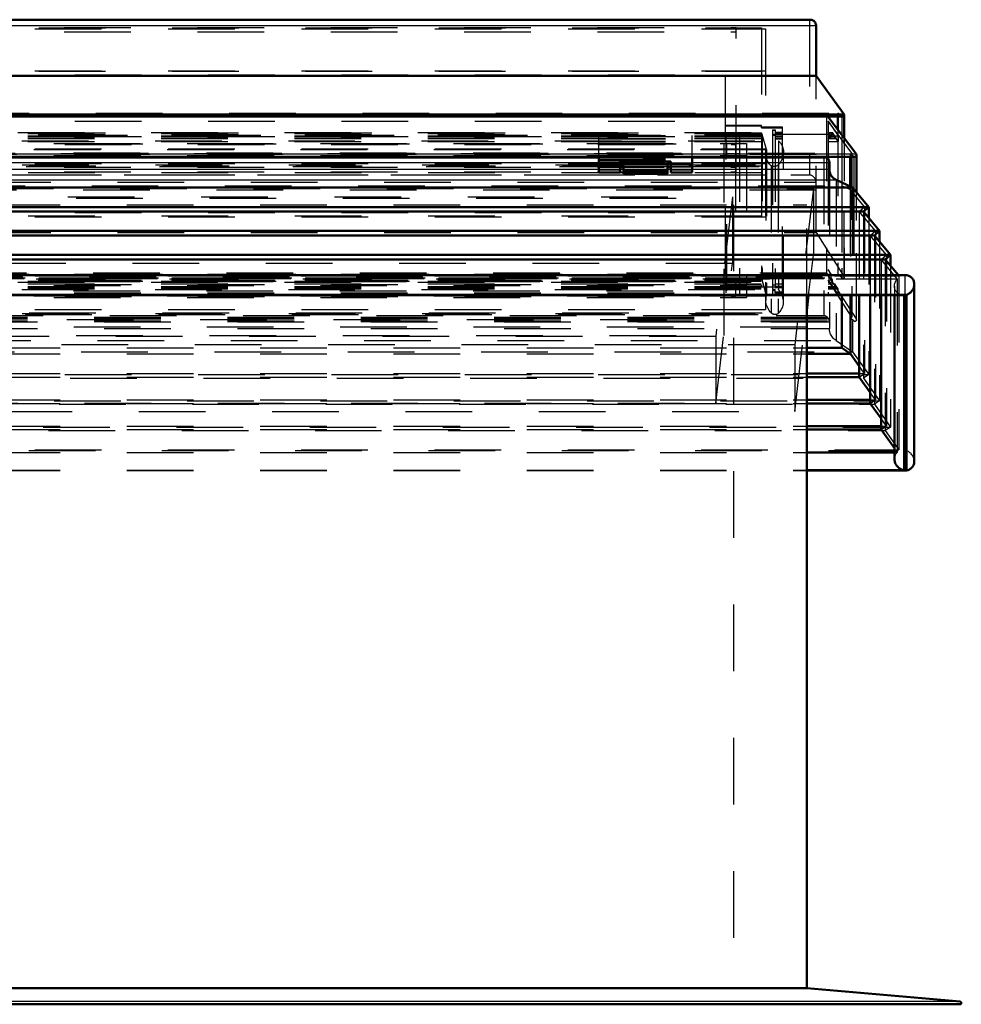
# Model space of a CAD drawing. Header units: millimetres. Extents: x 0 to 428, y 0 to 298.
# Tile 5 of 40: x 92 to 106, y 135 to 150. Entities that reach past the tile are written whole.
import ezdxf

# ---------------------------------------------------------------- set-up
doc = ezdxf.new("R2010")
doc.units = ezdxf.units.MM
doc.linetypes.add('Dashed', pattern=[2, 1, -1])
for name, color, linetype, lineweight in [('am_0', 7, 'Continuous', 50), ('am_12', 3, 'Continuous', 25), ('am_3', 6, 'Dashed', 25), ('am_6', 2, 'Continuous', 35), ('am_9', 7, 'Continuous', 50)]:
    doc.layers.add(name, color=color, linetype=linetype, lineweight=lineweight)

# ---------------------------------------------------------------- blocks, each defined once
blk = doc.blocks.new('13_Flat_Glass_Skylight_300120240_6_0_in_FDFneo120240C2325N1N4N_300Cl0__1203')
at = {"layer": 'am_0'}
for p, q in [((103.666, 147.831), (103.664, 147.822)), ((103.676, 147.822), (103.676, 147.831))]:
    blk.add_line(p, q, dxfattribs=at)
at = {"layer": 'am_3'}
for p, q in [((58.246, 148.069), (103.602, 148.069)), ((58.339, 148.179), (103.509, 148.179)), ((58.339, 148.059), (103.509, 148.059)), ((58.491, 148.163), (103.356, 148.163)), ((103.356, 148.163), (103.356, 145.982)), ((103.419, 147.939), (103.356, 148.163)), ((103.509, 148.103), (103.509, 145.847)), ((103.602, 148.069), (103.602, 145.837)), ((58.429, 147.939), (103.419, 147.939)), ((103.419, 147.939), (103.419, 145.745)), ((103.41, 147.873), (103.41, 145.681)), ((103.676, 147.831), (103.676, 147.901)), ((103.676, 145.653), (103.676, 147.822)), ((58.254, 147.708), (103.594, 147.708)), ((58.313, 147.683), (103.535, 147.683)), ((58.356, 147.697), (103.492, 147.697)), ((103.492, 147.697), (103.492, 145.488)), ((103.594, 147.708), (103.596, 147.71)), ((103.596, 147.699), (103.594, 147.697)), ((103.594, 147.697), (103.594, 145.488)), ((103.596, 147.71), (103.596, 147.699)), ((58.339, 145.966), (103.509, 145.966)), ((58.339, 145.847), (103.509, 145.847)), ((58.491, 145.982), (103.356, 145.982)), ((103.419, 145.745), (103.356, 145.982)), ((58.246, 145.837), (103.602, 145.837)), ((58.429, 145.745), (103.419, 145.745)), ((58.254, 145.477), (103.594, 145.477)), ((58.297, 145.463), (103.551, 145.463)), ((58.356, 145.488), (103.492, 145.488)), ((103.594, 145.488), (103.596, 145.49)), ((103.594, 145.477), (103.596, 145.479)), ((103.596, 145.49), (103.596, 145.479))]:
    blk.add_line(p, q, dxfattribs=at)
for points in [[(103.602, 148.069), (103.617, 148.055), (103.63, 148.039), (103.642, 148.022), (103.652, 148.004), (103.661, 147.985), (103.667, 147.965), (103.672, 147.944), (103.675, 147.923), (103.676, 147.901), (103.676, 147.901)], [(103.41, 147.873), (103.411, 147.895), (103.414, 147.916), (103.418, 147.938), (103.419, 147.939)], [(103.492, 147.697), (103.476, 147.711), (103.462, 147.726), (103.45, 147.742), (103.439, 147.76), (103.429, 147.779), (103.422, 147.798), (103.416, 147.819), (103.412, 147.839), (103.41, 147.861), (103.41, 147.873)], [(103.664, 147.822), (103.656, 147.801), (103.647, 147.781), (103.636, 147.761), (103.623, 147.742), (103.609, 147.724), (103.596, 147.71)], [(103.676, 147.901), (103.675, 147.879), (103.672, 147.857), (103.667, 147.835), (103.666, 147.831)], [(103.535, 147.683), (103.528, 147.683), (103.522, 147.684), (103.515, 147.686), (103.509, 147.688), (103.503, 147.69), (103.498, 147.693), (103.492, 147.697), (103.492, 147.697)], [(103.594, 147.708), (103.589, 147.703), (103.583, 147.699), (103.577, 147.695), (103.571, 147.692), (103.565, 147.689), (103.558, 147.687), (103.552, 147.685), (103.545, 147.684), (103.538, 147.683), (103.535, 147.683)], [(103.41, 145.681), (103.411, 145.702), (103.414, 145.723), (103.418, 145.744), (103.419, 145.745)], [(103.676, 145.653), (103.675, 145.675), (103.672, 145.696), (103.667, 145.718), (103.661, 145.739), (103.652, 145.76), (103.642, 145.781), (103.631, 145.8), (103.617, 145.819), (103.603, 145.836), (103.602, 145.837)], [(103.492, 145.488), (103.476, 145.505), (103.462, 145.523), (103.45, 145.542), (103.439, 145.562), (103.429, 145.582), (103.422, 145.604), (103.416, 145.625), (103.412, 145.647), (103.41, 145.669), (103.41, 145.681)], [(103.596, 145.479), (103.611, 145.493), (103.625, 145.508), (103.638, 145.525), (103.648, 145.542), (103.657, 145.561), (103.665, 145.581), (103.67, 145.601), (103.674, 145.622), (103.676, 145.644), (103.676, 145.653)], [(103.551, 145.463), (103.544, 145.463), (103.538, 145.464), (103.531, 145.466), (103.524, 145.468), (103.518, 145.47), (103.512, 145.473), (103.506, 145.477), (103.5, 145.481), (103.494, 145.486), (103.492, 145.488)], [(103.594, 145.477), (103.589, 145.474), (103.583, 145.47), (103.577, 145.468), (103.571, 145.466), (103.565, 145.464), (103.558, 145.463), (103.552, 145.463), (103.551, 145.463)]]:
    blk.add_lwpolyline(points, dxfattribs=at)
at = {"layer": 'am_6'}
for tag, p, flags in [('NB', (108.676, 148.179), 8), ('NN', (108.676, 147.679), 8), ('NT', (108.676, 147.179), 8), ('NBSYN', (108.676, 146.679), 8), ('LINA', (108.676, 146.179), 8), ('CATALOG', (108.676, 145.679), 8), ('IDNR', (108.676, 145.179), 8), ('PN', (108.676, 144.679), 8), ('LODLEVEL', (108.676, 144.179), 8), ('L', (108.676, 143.679), 8), ('W', (108.676, 143.179), 8), ('PPATH', (108.676, 142.679), 8), ('ExcludeFromBOM', (108.676, 141.679), 8), ('PSOL_0', (108.676, 141.179), 9), ('PSOL_1', (108.676, 140.679), 9), ('PSOL_2', (108.676, 140.179), 9)]:
    blk.add_attdef(tag, p, '', height=0.5, dxfattribs=dict(at, flags=flags))
blk = doc.blocks.new('14_Flat_Glass_Skylight_300120240_12_0_in_FDFneo120240C2325N1N4N_300Cl0__1203')
at = {"layer": 'am_3'}
for p, q in [((58.726, 148.031), (103.122, 148.031)), ((58.89, 148.014), (102.958, 148.014)), ((102.958, 148.014), (102.958, 145.736)), ((103.122, 148.031), (103.122, 145.719)), ((58.726, 147.851), (103.122, 147.851)), ((58.89, 147.834), (102.958, 147.834)), ((58.726, 145.899), (103.122, 145.899)), ((58.89, 145.916), (102.958, 145.916)), ((58.726, 145.719), (103.122, 145.719)), ((58.89, 145.736), (102.958, 145.736))]:
    blk.add_line(p, q, dxfattribs=at)
at = {"layer": 'am_6'}
for tag, p, flags in [('NB', (108.122, 148.031), 8), ('NN', (108.122, 147.531), 8), ('NT', (108.122, 147.031), 8), ('NBSYN', (108.122, 146.531), 8), ('LINA', (108.122, 146.031), 8), ('CATALOG', (108.122, 145.531), 8), ('IDNR', (108.122, 145.031), 8), ('PN', (108.122, 144.531), 8), ('LODLEVEL', (108.122, 144.031), 8), ('L', (108.122, 143.531), 8), ('W', (108.122, 143.031), 8), ('PPATH', (108.122, 142.531), 8), ('ExcludeFromBOM', (108.122, 141.531), 8), ('PSOL_0', (108.122, 141.031), 9), ('PSOL_1', (108.122, 140.531), 9), ('PSOL_2', (108.122, 140.031), 9)]:
    blk.add_attdef(tag, p, '', height=0.5, dxfattribs=dict(at, flags=flags))
blk = doc.blocks.new('15_Flat_Glass_Skylight_300120240_5_0_in_FDFneo120240C2325N1N4N_300Cl0__1203')
at = {"layer": 'am_3'}
for p, q in [((58.834, 148.157), (103.014, 148.157)), ((59.034, 148.136), (102.814, 148.136)), ((102.814, 145.789), (102.814, 148.136)), ((103.014, 148.157), (103.014, 145.768)), ((58.834, 147.878), (103.014, 147.878)), ((59.034, 147.857), (102.814, 147.857)), ((58.834, 146.048), (103.014, 146.048)), ((59.034, 146.068), (102.814, 146.068)), ((58.834, 145.768), (103.014, 145.768)), ((59.034, 145.789), (102.814, 145.789))]:
    blk.add_line(p, q, dxfattribs=at)
at = {"layer": 'am_6'}
for tag, p, flags in [('NB', (108.014, 148.157), 8), ('NN', (108.014, 147.657), 8), ('NT', (108.014, 147.157), 8), ('NBSYN', (108.014, 146.657), 8), ('LINA', (108.014, 146.157), 8), ('CATALOG', (108.014, 145.657), 8), ('IDNR', (108.014, 145.157), 8), ('PN', (108.014, 144.657), 8), ('LODLEVEL', (108.014, 144.157), 8), ('L', (108.014, 143.657), 8), ('W', (108.014, 143.157), 8), ('PPATH', (108.014, 142.657), 8), ('ExcludeFromBOM', (108.014, 141.657), 8), ('PSOL_0', (108.014, 141.157), 9), ('PSOL_1', (108.014, 140.657), 9), ('PSOL_2', (108.014, 140.157), 9)]:
    blk.add_attdef(tag, p, '', height=0.5, dxfattribs=dict(at, flags=flags))
blk = doc.blocks.new('16_FGS3001202402C4U_0_in_FDFneo120240C2325N1N4N_300Cl0__1203')
at = {"layer": 'am_3'}
for p, q in [((58.504, 149.768), (103.344, 149.768)), ((103.344, 149.768), (103.344, 146.938)), ((58.504, 149.116), (103.344, 149.116)), ((103.344, 147.59), (58.504, 147.59)), ((103.344, 146.938), (58.504, 146.938))]:
    blk.add_line(p, q, dxfattribs=at)
at = {"layer": 'am_6'}
for tag, p, flags in [('NB', (108.344, 149.768), 8), ('NN', (108.344, 149.268), 8), ('NT', (108.344, 148.768), 8), ('NBSYN', (108.344, 148.268), 8), ('LINA', (108.344, 147.768), 8), ('CATALOG', (108.344, 147.268), 8), ('IDNR', (108.344, 146.768), 8), ('PN', (108.344, 146.268), 8), ('LODLEVEL', (108.344, 145.768), 8), ('L', (108.344, 145.268), 8), ('W', (108.344, 144.768), 8), ('TG', (108.344, 144.268), 8), ('TG1', (108.344, 143.768), 8), ('OC', (108.344, 143.268), 8), ('PPATH', (108.344, 142.768), 8), ('ExcludeFromBOM', (108.344, 141.768), 8), ('PSOL_0', (108.344, 141.268), 9), ('PSOL_1', (108.344, 140.768), 9), ('PSOL_2', (108.344, 140.268), 9), ('PSOL_3', (108.344, 139.768), 9)]:
    blk.add_attdef(tag, p, '', height=0.5, dxfattribs=dict(at, flags=flags))
blk = doc.blocks.new('17_FGS30012024025C3U_0_in_FDFneo120240C2325N1N4N_300Cl0__1203')
at = {"layer": 'am_0'}
for p, q in [((104.074, 149.888), (57.773, 149.888)), ((104.164, 149.044), (104.164, 149.799)), ((104.164, 149.044), (57.684, 149.044)), ((104.585, 148.467), (104.164, 149.044)), ((57.263, 148.467), (104.585, 148.467)), ((57.286, 148.438), (104.561, 148.438)), ((104.765, 147.873), (104.341, 148.438)), ((104.491, 148.438), (104.491, 148.238)), ((104.586, 148.112), (104.586, 148.463)), ((57.106, 147.831), (104.741, 147.831)), ((100.904, 147.595), (100.904, 147.831)), ((102.304, 147.595), (102.304, 147.831)), ((104.344, 147.831), (104.344, 147.799)), ((104.678, 147.831), (104.678, 147.385)), ((104.769, 147.299), (104.769, 147.859)), ((101.224, 147.595), (101.224, 147.76)), ((101.984, 147.76), (101.224, 147.76)), ((101.224, 147.731), (101.274, 147.731)), ((101.224, 147.728), (101.274, 147.728)), ((101.274, 147.725), (101.224, 147.725)), ((101.224, 147.686), (101.274, 147.686)), ((101.934, 147.731), (101.984, 147.731)), ((101.934, 147.728), (101.984, 147.728)), ((101.984, 147.725), (101.934, 147.725)), ((101.934, 147.686), (101.984, 147.686)), ((101.984, 147.595), (101.984, 147.76)), ((100.904, 147.595), (101.224, 147.595)), ((101.984, 147.595), (102.304, 147.595))]:
    blk.add_line(p, q, dxfattribs=at)
for points in [[(104.074, 149.888), (104.083, 149.888), (104.091, 149.887), (104.1, 149.885), (104.108, 149.882), (104.115, 149.879), (104.123, 149.875), (104.13, 149.87), (104.136, 149.865), (104.142, 149.859), (104.147, 149.853), (104.151, 149.846), (104.155, 149.838), (104.158, 149.831), (104.161, 149.822), (104.163, 149.814), (104.164, 149.806), (104.164, 149.799)], [(104.585, 148.467), (104.585, 148.465), (104.586, 148.464), (104.586, 148.462), (104.586, 148.46), (104.585, 148.458), (104.585, 148.456), (104.584, 148.454), (104.583, 148.452), (104.582, 148.45), (104.581, 148.449), (104.58, 148.447), (104.579, 148.446), (104.577, 148.444), (104.576, 148.443), (104.574, 148.442), (104.572, 148.441), (104.57, 148.44), (104.569, 148.439), (104.567, 148.439), (104.565, 148.438), (104.563, 148.438), (104.561, 148.438)], [(104.769, 147.859), (104.769, 147.857), (104.769, 147.855), (104.768, 147.852), (104.767, 147.85), (104.767, 147.848), (104.766, 147.846), (104.764, 147.844), (104.763, 147.842), (104.762, 147.841), (104.76, 147.839), (104.758, 147.837), (104.756, 147.836), (104.755, 147.835), (104.753, 147.834), (104.75, 147.833), (104.748, 147.832), (104.746, 147.832), (104.744, 147.831), (104.742, 147.831), (104.741, 147.831)], [(104.765, 147.873), (104.766, 147.871), (104.767, 147.869), (104.768, 147.867), (104.768, 147.865), (104.769, 147.863), (104.769, 147.861), (104.769, 147.859)]]:
    blk.add_lwpolyline(points, dxfattribs=at)
at = {"layer": 'am_12'}
for p, q in [((57.684, 149.799), (104.164, 149.799)), ((104.549, 148.438), (104.549, 148.16)), ((57.083, 147.873), (104.765, 147.873)), ((104.729, 147.831), (104.729, 147.348)), ((100.904, 147.714), (101.224, 147.714)), ((101.984, 147.714), (102.304, 147.714))]:
    blk.add_line(p, q, dxfattribs=at)
at = {"layer": 'am_3'}
for p, q in [((57.784, 149.888), (104.064, 149.888)), ((104.064, 149.888), (104.064, 147.559)), ((58.444, 149.752), (103.404, 149.752)), ((58.884, 149.773), (102.964, 149.773)), ((58.884, 149.706), (102.964, 149.706)), ((102.964, 147.607), (102.964, 149.773)), ((103.404, 149.752), (103.404, 147.949)), ((58.444, 149.123), (103.404, 149.123)), ((59.044, 149.06), (102.804, 149.06)), ((102.804, 146.069), (102.804, 149.06)), ((104.164, 146.694), (104.164, 149.044)), ((57.298, 148.442), (104.549, 148.442)), ((57.357, 148.485), (104.491, 148.485)), ((57.528, 148.467), (104.319, 148.467)), ((59.044, 148.364), (102.804, 148.364)), ((104.319, 148.467), (104.319, 146.085)), ((104.341, 148.438), (104.319, 148.467)), ((104.344, 148.364), (104.344, 147.831)), ((104.701, 147.887), (104.344, 148.364)), ((104.344, 148.364), (104.495, 148.147)), ((104.549, 148.442), (104.491, 148.485)), ((104.491, 148.485), (104.491, 148.438)), ((104.549, 148.442), (104.549, 148.438)), ((104.585, 148.467), (104.585, 146.029)), ((103.348, 148.301), (102.804, 148.301)), ((102.804, 148.296), (103.348, 148.296)), ((103.348, 148.266), (103.348, 148.301)), ((103.659, 148.273), (103.348, 148.273)), ((103.348, 148.266), (103.659, 148.266)), ((103.509, 148.236), (103.549, 148.236)), ((103.509, 148.236), (103.509, 145.847)), ((103.549, 148.226), (103.509, 148.226)), ((103.549, 148.236), (103.549, 148.187)), ((103.659, 145.786), (103.659, 148.273)), ((104.491, 148.238), (104.491, 146.067)), ((58.189, 148.195), (103.659, 148.195)), ((58.339, 148.147), (103.509, 148.147)), ((58.339, 148.143), (103.509, 148.143)), ((58.339, 148.139), (103.509, 148.139)), ((58.339, 148.115), (103.509, 148.115)), ((58.339, 148.103), (103.509, 148.103)), ((58.339, 148.059), (103.509, 148.059)), ((58.5, 148.192), (103.348, 148.192)), ((58.5, 148.162), (103.348, 148.162)), ((59.044, 148.135), (102.804, 148.135)), ((100.904, 147.831), (100.904, 148.148)), ((100.904, 148.148), (102.304, 148.148)), ((100.904, 148.107), (102.304, 148.107)), ((100.904, 148.102), (102.304, 148.102)), ((100.904, 148.063), (102.304, 148.063)), ((102.304, 147.831), (102.304, 148.148)), ((103.348, 148.192), (103.348, 145.983)), ((104.344, 148.163), (103.509, 148.163)), ((103.509, 148.155), (103.549, 148.155)), ((103.549, 148.199), (103.659, 148.199)), ((103.659, 148.187), (103.549, 148.187)), ((103.549, 148.155), (103.549, 145.871)), ((103.549, 148.143), (103.659, 148.143)), ((103.549, 148.139), (103.659, 148.139)), ((103.549, 148.115), (103.659, 148.115)), ((103.549, 148.103), (103.659, 148.103)), ((103.549, 148.099), (103.659, 148.099)), ((104.392, 148.135), (104.344, 148.204)), ((104.344, 148.195), (104.412, 148.195)), ((104.344, 148.192), (104.392, 148.192)), ((104.344, 148.162), (104.412, 148.162)), ((104.344, 148.147), (104.495, 148.147)), ((104.344, 148.143), (104.44, 148.143)), ((104.344, 148.139), (104.44, 148.139)), ((104.344, 148.135), (104.392, 148.135)), ((104.344, 148.115), (104.467, 148.115)), ((104.344, 148.103), (104.467, 148.103)), ((104.344, 148.059), (104.495, 148.059)), ((104.412, 148.162), (104.392, 148.192)), ((104.392, 148.192), (104.392, 148.135)), ((104.467, 148.115), (104.412, 148.195)), ((104.412, 148.195), (104.412, 148.162)), ((104.44, 148.139), (104.44, 148.143)), ((104.44, 148.143), (104.467, 148.103)), ((104.495, 148.059), (104.44, 148.139)), ((104.467, 148.103), (104.467, 148.115)), ((104.495, 148.147), (104.495, 148.059)), ((104.549, 148.16), (104.549, 146.012)), ((104.586, 146.025), (104.586, 148.112)), ((100.904, 148.056), (102.304, 148.056)), ((100.904, 148.02), (102.304, 148.02)), ((57.119, 147.835), (104.729, 147.835)), ((57.147, 147.887), (104.701, 147.887)), ((57.17, 147.869), (104.678, 147.869)), ((104.344, 147.799), (104.344, 145.744)), ((104.678, 147.869), (104.701, 147.887)), ((104.729, 147.835), (104.678, 147.869)), ((104.678, 147.869), (104.678, 147.831)), ((104.701, 147.887), (104.701, 145.425)), ((104.729, 147.835), (104.729, 147.831)), ((104.765, 147.873), (104.765, 145.397)), ((58.884, 147.674), (102.964, 147.674)), ((100.904, 147.728), (101.224, 147.728)), ((100.904, 147.692), (101.224, 147.692)), ((100.904, 147.686), (101.224, 147.686)), ((100.904, 147.635), (101.224, 147.635)), ((101.274, 147.731), (101.934, 147.731)), ((101.274, 147.728), (101.934, 147.728)), ((101.934, 147.725), (101.274, 147.725)), ((101.274, 147.686), (101.934, 147.686)), ((101.984, 147.728), (102.304, 147.728)), ((101.984, 147.692), (102.304, 147.692)), ((101.984, 147.686), (102.304, 147.686)), ((101.984, 147.635), (102.304, 147.635)), ((57.784, 147.559), (104.064, 147.559)), ((58.444, 147.561), (103.404, 147.561)), ((58.884, 147.607), (102.964, 147.607)), ((57.684, 147.449), (104.164, 147.449)), ((104.678, 147.385), (104.678, 145.411)), ((104.729, 147.348), (104.729, 145.367)), ((104.769, 145.383), (104.769, 147.299)), ((58.444, 146.932), (103.404, 146.932)), ((59.044, 146.994), (102.804, 146.994)), ((57.684, 146.694), (104.164, 146.694)), ((104.164, 146.694), (104.585, 146.029)), ((104.392, 146.069), (104.344, 146.138)), ((57.263, 146.029), (104.585, 146.029)), ((57.282, 146.005), (104.566, 146.005)), ((57.298, 146.012), (104.549, 146.012)), ((57.357, 146.067), (104.491, 146.067)), ((104.319, 146.085), (57.528, 146.085)), ((58.5, 146.013), (103.348, 146.013)), ((59.044, 146.069), (102.804, 146.069)), ((104.319, 146.085), (104.765, 145.397)), ((104.344, 146.069), (104.392, 146.069)), ((104.344, 146.013), (104.392, 146.013)), ((104.392, 146.013), (104.392, 146.069)), ((104.412, 145.983), (104.392, 146.013)), ((104.549, 146.012), (104.491, 146.067)), ((58.189, 145.95), (103.659, 145.95)), ((58.339, 145.926), (103.509, 145.926)), ((58.339, 145.922), (103.509, 145.922)), ((58.339, 145.882), (103.509, 145.882)), ((58.339, 145.871), (103.509, 145.871)), ((58.339, 145.847), (103.509, 145.847)), ((58.5, 145.983), (103.348, 145.983)), ((59.044, 145.977), (102.804, 145.977)), ((102.804, 145.977), (102.804, 145.904)), ((102.804, 145.909), (103.348, 145.909)), ((103.348, 145.904), (102.804, 145.904)), ((103.348, 145.909), (103.348, 145.872)), ((103.348, 145.879), (103.659, 145.879)), ((103.659, 145.872), (103.348, 145.872)), ((103.509, 145.91), (103.549, 145.91)), ((103.549, 145.926), (103.659, 145.926)), ((103.549, 145.922), (103.659, 145.922)), ((103.549, 145.886), (103.659, 145.886)), ((103.659, 145.882), (103.549, 145.882)), ((103.549, 145.871), (103.659, 145.871)), ((104.344, 145.983), (104.412, 145.983)), ((104.701, 145.425), (104.344, 145.977)), ((104.344, 145.977), (104.495, 145.759)), ((104.344, 145.95), (104.412, 145.95)), ((104.344, 145.926), (104.44, 145.926)), ((104.344, 145.922), (104.44, 145.922)), ((104.344, 145.882), (104.467, 145.882)), ((104.344, 145.871), (104.467, 145.871)), ((104.344, 145.847), (104.495, 145.847)), ((104.412, 145.95), (104.412, 145.983)), ((104.467, 145.871), (104.412, 145.95)), ((104.44, 145.926), (104.44, 145.922)), ((104.495, 145.847), (104.44, 145.926)), ((104.44, 145.922), (104.467, 145.882)), ((104.467, 145.882), (104.467, 145.871)), ((104.495, 145.759), (104.495, 145.847)), ((58.339, 145.759), (103.509, 145.759)), ((103.549, 145.839), (103.509, 145.839)), ((103.509, 145.839), (103.509, 145.744)), ((103.509, 145.829), (103.549, 145.829)), ((104.344, 145.744), (103.509, 145.744)), ((103.549, 145.786), (103.549, 145.839)), ((103.659, 145.799), (103.549, 145.799)), ((103.549, 145.786), (103.659, 145.786)), ((104.344, 145.759), (104.495, 145.759)), ((81.334, 145.425), (104.701, 145.425)), ((81.334, 145.411), (104.678, 145.411)), ((81.334, 145.397), (104.765, 145.397)), ((104.678, 145.411), (104.701, 145.425)), ((104.729, 145.367), (104.678, 145.411)), ((81.334, 145.367), (104.729, 145.367)), ((81.334, 145.36), (104.747, 145.36))]:
    blk.add_line(p, q, dxfattribs=at)
for points in [[(104.064, 149.888), (104.073, 149.888), (104.074, 149.888)], [(104.561, 148.438), (104.559, 148.438), (104.558, 148.439), (104.556, 148.439), (104.554, 148.44), (104.552, 148.44), (104.551, 148.441), (104.549, 148.442)], [(104.741, 147.831), (104.739, 147.831), (104.737, 147.832), (104.735, 147.832), (104.733, 147.833), (104.731, 147.834), (104.729, 147.835), (104.729, 147.835)], [(104.164, 147.449), (104.164, 147.458), (104.162, 147.466), (104.161, 147.475), (104.158, 147.484), (104.155, 147.492), (104.151, 147.5), (104.146, 147.508), (104.141, 147.515), (104.135, 147.522), (104.128, 147.529), (104.121, 147.535), (104.114, 147.54), (104.106, 147.545), (104.098, 147.549), (104.09, 147.553), (104.081, 147.556), (104.073, 147.558), (104.064, 147.559)], [(104.566, 146.005), (104.564, 146.005), (104.562, 146.005), (104.56, 146.006), (104.558, 146.006), (104.557, 146.007), (104.555, 146.008), (104.553, 146.009), (104.551, 146.01), (104.55, 146.011), (104.549, 146.012)], [(104.585, 146.029), (104.585, 146.027), (104.586, 146.026), (104.586, 146.024), (104.586, 146.022), (104.585, 146.02), (104.585, 146.018), (104.584, 146.016), (104.583, 146.015), (104.582, 146.013), (104.581, 146.012), (104.58, 146.01), (104.579, 146.009), (104.577, 146.008), (104.576, 146.007), (104.574, 146.006), (104.572, 146.006), (104.57, 146.005), (104.569, 146.005), (104.567, 146.005), (104.566, 146.005)], [(104.765, 145.397), (104.766, 145.395), (104.767, 145.393), (104.768, 145.391), (104.768, 145.389), (104.769, 145.387), (104.769, 145.385), (104.769, 145.383)], [(104.747, 145.36), (104.744, 145.36), (104.742, 145.361), (104.74, 145.361), (104.738, 145.362), (104.736, 145.363), (104.734, 145.364), (104.732, 145.365), (104.73, 145.366), (104.729, 145.367)], [(104.769, 145.383), (104.769, 145.381), (104.769, 145.378), (104.768, 145.376), (104.767, 145.374), (104.767, 145.372), (104.766, 145.371), (104.764, 145.369), (104.763, 145.367), (104.762, 145.366), (104.76, 145.365), (104.758, 145.363), (104.756, 145.362), (104.755, 145.362), (104.753, 145.361), (104.75, 145.361), (104.748, 145.36), (104.747, 145.36)]]:
    blk.add_lwpolyline(points, dxfattribs=at)
at = {"layer": 'am_6'}
for tag, p, flags in [('NB', (109.769, 149.888), 8), ('NN', (109.769, 149.388), 8), ('NT', (109.769, 148.888), 8), ('NBSYN', (109.769, 148.388), 8), ('LINA', (109.769, 147.888), 8), ('CATALOG', (109.769, 147.388), 8), ('IDNR', (109.769, 146.888), 8), ('PN', (109.769, 146.388), 8), ('LODLEVEL', (109.769, 145.888), 8), ('L', (109.769, 145.388), 8), ('W', (109.769, 144.888), 8), ('DP', (109.769, 144.388), 8), ('OP', (109.769, 143.888), 8), ('OC', (109.769, 143.388), 8), ('ExcludeFromBOM', (109.769, 142.388), 8), ('PSOL_0', (109.769, 141.888), 9), ('PSOL_1', (109.769, 141.388), 9), ('PSOL_2', (109.769, 140.888), 9)]:
    blk.add_attdef(tag, p, '', height=0.5, dxfattribs=dict(at, flags=flags))
blk = doc.blocks.new('18_Flat_Glass_Skylight_3001202402_2_0_in_FDFneo120240C2325N1N4N_300Cl0__1203')
at = {"layer": 'am_0'}
for p, q in [((100.904, 147.822), (60.944, 147.822)), ((104.289, 147.822), (102.304, 147.822)), ((101.274, 147.674), (101.224, 147.674)), ((101.274, 147.755), (101.274, 147.575)), ((101.934, 147.575), (101.934, 147.755)), ((101.984, 147.674), (101.934, 147.674)), ((104.364, 147.647), (104.364, 147.747)), ((101.274, 147.575), (101.934, 147.575)), ((104.71, 147.37), (104.464, 147.485)), ((57.138, 147.37), (104.71, 147.37)), ((104.954, 147.077), (104.71, 147.37)), ((56.893, 147.077), (104.954, 147.077)), ((104.875, 147.009), (104.954, 147.077)), ((104.954, 147.077), (104.954, 146.914)), ((56.973, 147.009), (104.875, 147.009)), ((105.118, 146.718), (104.875, 147.009)), ((56.73, 146.718), (105.118, 146.718)), ((56.809, 146.649), (105.039, 146.649)), ((105.039, 146.649), (105.118, 146.718)), ((105.281, 146.359), (105.039, 146.649)), ((105.118, 146.718), (105.118, 146.554)), ((56.566, 146.359), (105.281, 146.359)), ((56.646, 146.29), (105.202, 146.29)), ((105.202, 146.29), (105.281, 146.359)), ((105.4, 146.054), (105.202, 146.29)), ((105.281, 146.359), (105.281, 146.195)), ((105.503, 146.054), (56.345, 146.054)), ((105.639, 143.26), (105.639, 145.918)), ((105.52, 145.758), (56.328, 145.758)), ((56.361, 145.754), (105.487, 145.754)), ((56.371, 145.754), (105.477, 145.754)), ((104.553, 145.754), (104.553, 144.962)), ((104.681, 145.754), (104.681, 144.875)), ((104.813, 145.754), (104.813, 144.525)), ((104.977, 145.754), (104.977, 144.131)), ((105.14, 145.754), (105.14, 143.738)), ((105.341, 145.754), (105.341, 143.294)), ((105.487, 145.754), (105.477, 145.754)), ((105.487, 145.754), (105.487, 143.128)), ((105.52, 143.124), (105.52, 145.758)), ((104.025, 144.962), (104.553, 144.962)), ((104.681, 144.875), (104.553, 144.962)), ((104.025, 144.875), (104.681, 144.875)), ((104.813, 144.689), (104.681, 144.875)), ((104.025, 144.577), (104.813, 144.577)), ((104.025, 144.525), (104.813, 144.525)), ((104.977, 144.295), (104.813, 144.525)), ((104.025, 144.184), (104.977, 144.184)), ((104.025, 144.131), (104.977, 144.131)), ((105.14, 143.902), (104.977, 144.131)), ((104.025, 143.79), (105.14, 143.79)), ((104.025, 143.738), (105.14, 143.738)), ((105.341, 143.456), (105.14, 143.738)), ((104.025, 143.395), (105.341, 143.395)), ((104.025, 143.128), (105.487, 143.128)), ((104.025, 143.124), (105.52, 143.124))]:
    blk.add_line(p, q, dxfattribs=at)
for points in [[(104.289, 147.822), (104.296, 147.822), (104.303, 147.821), (104.31, 147.819), (104.317, 147.817), (104.323, 147.814), (104.329, 147.811), (104.335, 147.807), (104.34, 147.803), (104.345, 147.798), (104.35, 147.792), (104.353, 147.786), (104.357, 147.78), (104.359, 147.774), (104.361, 147.767), (104.363, 147.76), (104.364, 147.753), (104.364, 147.747)], [(104.364, 147.647), (104.365, 147.63), (104.367, 147.613), (104.371, 147.596), (104.376, 147.58), (104.383, 147.565), (104.391, 147.55), (104.4, 147.537), (104.411, 147.524), (104.422, 147.513), (104.435, 147.502), (104.449, 147.493), (104.464, 147.485)], [(105.503, 146.054), (105.516, 146.053), (105.529, 146.052), (105.541, 146.049), (105.553, 146.045), (105.565, 146.04), (105.576, 146.033), (105.587, 146.026), (105.596, 146.018), (105.605, 146.009), (105.613, 146), (105.62, 145.989), (105.626, 145.978), (105.631, 145.966), (105.634, 145.954), (105.637, 145.941), (105.638, 145.928), (105.639, 145.918)], [(105.639, 145.918), (105.638, 145.905), (105.637, 145.891), (105.634, 145.878), (105.63, 145.865), (105.625, 145.852), (105.618, 145.84), (105.611, 145.828), (105.603, 145.817), (105.594, 145.806), (105.585, 145.796), (105.574, 145.787), (105.563, 145.779), (105.551, 145.772), (105.539, 145.765), (105.526, 145.76), (105.52, 145.758)], [(105.487, 143.128), (105.474, 143.13), (105.46, 143.134), (105.448, 143.139), (105.435, 143.145), (105.423, 143.151), (105.412, 143.159), (105.401, 143.168), (105.391, 143.177), (105.381, 143.188), (105.373, 143.199), (105.365, 143.21), (105.358, 143.222), (105.353, 143.235), (105.348, 143.248), (105.345, 143.261), (105.342, 143.274), (105.341, 143.287), (105.341, 143.294)], [(105.52, 143.124), (105.532, 143.127), (105.545, 143.13), (105.557, 143.134), (105.568, 143.139), (105.579, 143.146), (105.589, 143.153), (105.599, 143.162), (105.607, 143.171), (105.615, 143.181), (105.622, 143.192), (105.627, 143.203), (105.632, 143.215), (105.635, 143.227), (105.638, 143.24), (105.639, 143.253), (105.639, 143.26)]]:
    blk.add_lwpolyline(points, dxfattribs=at)
at = {"layer": 'am_12'}
for p, q in [((60.944, 147.747), (100.904, 147.747)), ((60.944, 147.647), (100.904, 147.647)), ((101.224, 147.647), (101.274, 147.647)), ((101.934, 147.647), (101.984, 147.647)), ((102.304, 147.747), (104.364, 147.747)), ((102.304, 147.647), (104.364, 147.647)), ((57.384, 147.485), (104.464, 147.485))]:
    blk.add_line(p, q, dxfattribs=at)
at = {"layer": 'am_3'}
for p, q in [((58.444, 147.949), (103.404, 147.949)), ((59.02, 148.028), (102.828, 148.028)), ((59.064, 148.023), (102.784, 148.023)), ((102.784, 145.147), (102.784, 148.023)), ((102.828, 145.818), (102.828, 148.028)), ((103.404, 147.949), (103.404, 145.539)), ((57.568, 147.822), (104.28, 147.822)), ((59.02, 147.889), (102.828, 147.889)), ((100.904, 147.878), (102.304, 147.878)), ((100.904, 147.836), (102.304, 147.836)), ((102.304, 147.822), (100.904, 147.822)), ((100.904, 147.801), (102.304, 147.801)), ((100.904, 147.781), (102.304, 147.781)), ((100.904, 147.772), (102.304, 147.772)), ((104.28, 147.822), (104.28, 145.448)), ((58.444, 147.73), (103.404, 147.73)), ((100.904, 147.747), (102.304, 147.747)), ((100.904, 147.739), (101.274, 147.739)), ((100.904, 147.732), (102.304, 147.732)), ((101.224, 147.674), (100.904, 147.674)), ((100.904, 147.647), (101.224, 147.647)), ((101.934, 147.755), (101.274, 147.755)), ((101.934, 147.715), (101.274, 147.715)), ((101.274, 147.697), (101.934, 147.697)), ((101.274, 147.689), (101.934, 147.689)), ((101.274, 147.647), (101.934, 147.647)), ((101.274, 147.63), (101.934, 147.63)), ((101.274, 147.615), (101.934, 147.615)), ((101.934, 147.739), (102.304, 147.739)), ((102.304, 147.674), (101.984, 147.674)), ((101.984, 147.647), (102.304, 147.647)), ((104.364, 147.647), (104.364, 145.255)), ((101.274, 147.602), (101.934, 147.602)), ((104.464, 147.485), (104.464, 145.073)), ((57.167, 147.333), (104.681, 147.333)), ((57.295, 147.393), (104.553, 147.393)), ((104.681, 147.333), (104.553, 147.393)), ((104.553, 147.393), (104.553, 145.754)), ((104.893, 147.079), (104.681, 147.333)), ((104.681, 147.333), (104.681, 145.754)), ((104.71, 147.37), (104.71, 144.906)), ((59.064, 147.208), (102.784, 147.208)), ((56.955, 147.079), (104.893, 147.079)), ((104.813, 147.011), (104.893, 147.079)), ((104.893, 147.079), (104.893, 144.577)), ((57.034, 147.011), (104.813, 147.011)), ((105.056, 146.72), (104.813, 147.011)), ((104.813, 147.011), (104.813, 145.754)), ((104.875, 147.009), (104.875, 144.51)), ((104.954, 146.914), (104.954, 144.562)), ((56.791, 146.72), (105.056, 146.72)), ((56.871, 146.651), (104.977, 146.651)), ((104.977, 146.651), (105.056, 146.72)), ((105.22, 146.361), (104.977, 146.651)), ((104.977, 146.651), (104.977, 145.754)), ((105.039, 146.649), (105.039, 144.117)), ((105.056, 146.72), (105.056, 144.184)), ((105.118, 146.554), (105.118, 144.169)), ((56.628, 146.361), (105.22, 146.361)), ((56.707, 146.292), (105.14, 146.292)), ((105.14, 146.292), (105.22, 146.361)), ((105.384, 146), (105.14, 146.292)), ((105.14, 146.292), (105.14, 145.754)), ((105.202, 146.29), (105.202, 143.723)), ((105.22, 146.361), (105.22, 143.79)), ((105.281, 146.195), (105.281, 143.775)), ((105.498, 146.054), (56.35, 146.054)), ((56.44, 146.044), (105.408, 146.044)), ((56.464, 146), (105.384, 146)), ((105.384, 146), (105.384, 143.395)), ((105.408, 146.044), (105.4, 146.054)), ((105.408, 146.044), (105.408, 143.435)), ((105.498, 146.054), (105.498, 143.425)), ((105.498, 146.054), (105.503, 146.054)), ((59.02, 145.958), (102.828, 145.958)), ((59.064, 145.962), (102.784, 145.962)), ((105.341, 145.89), (105.341, 145.754)), ((58.444, 145.758), (103.404, 145.758)), ((59.02, 145.818), (102.828, 145.818)), ((57.568, 145.448), (104.28, 145.448)), ((58.444, 145.539), (103.404, 145.539)), ((57.484, 145.355), (104.364, 145.355)), ((57.484, 145.255), (104.364, 145.255)), ((59.064, 145.147), (102.784, 145.147)), ((57.384, 145.073), (104.464, 145.073)), ((57.823, 144.962), (104.025, 144.962)), ((104.464, 145.073), (104.71, 144.906)), ((57.138, 144.906), (104.71, 144.906)), ((57.823, 144.875), (104.025, 144.875)), ((104.71, 144.906), (104.954, 144.562)), ((104.893, 144.577), (104.813, 144.689)), ((56.893, 144.562), (104.954, 144.562)), ((56.973, 144.51), (104.875, 144.51)), ((57.823, 144.577), (104.025, 144.577)), ((57.823, 144.525), (104.025, 144.525)), ((104.813, 144.525), (104.893, 144.577)), ((104.813, 144.577), (104.893, 144.577)), ((104.954, 144.562), (104.875, 144.51)), ((104.875, 144.51), (105.118, 144.169)), ((105.056, 144.184), (104.977, 144.295)), ((56.73, 144.169), (105.118, 144.169)), ((56.809, 144.117), (105.039, 144.117)), ((57.823, 144.184), (104.025, 144.184)), ((57.823, 144.131), (104.025, 144.131)), ((104.977, 144.131), (105.056, 144.184)), ((104.977, 144.184), (105.056, 144.184)), ((105.118, 144.169), (105.039, 144.117)), ((105.039, 144.117), (105.281, 143.775)), ((56.566, 143.775), (105.281, 143.775)), ((57.823, 143.79), (104.025, 143.79)), ((105.22, 143.79), (105.14, 143.902)), ((105.14, 143.738), (105.22, 143.79)), ((105.14, 143.79), (105.22, 143.79)), ((105.281, 143.775), (105.202, 143.723)), ((56.646, 143.723), (105.202, 143.723)), ((57.823, 143.738), (104.025, 143.738)), ((105.202, 143.723), (105.408, 143.435)), ((56.35, 143.425), (105.498, 143.425)), ((56.44, 143.435), (105.408, 143.435)), ((57.823, 143.395), (104.025, 143.395)), ((105.384, 143.395), (105.341, 143.456)), ((105.341, 143.395), (105.384, 143.395)), ((57.823, 143.128), (104.025, 143.128)), ((57.823, 143.124), (104.025, 143.124))]:
    blk.add_line(p, q, dxfattribs=at)
for points in [[(104.28, 147.822), (104.287, 147.822), (104.289, 147.822)], [(105.341, 145.89), (105.342, 145.903), (105.343, 145.917), (105.346, 145.93), (105.35, 145.943), (105.355, 145.955), (105.362, 145.968), (105.369, 145.98), (105.377, 145.991), (105.384, 146)], [(105.477, 145.754), (105.464, 145.755), (105.451, 145.756), (105.439, 145.759), (105.427, 145.763), (105.415, 145.768), (105.404, 145.774), (105.393, 145.781), (105.384, 145.79), (105.375, 145.798), (105.367, 145.808), (105.36, 145.819), (105.354, 145.83), (105.349, 145.842), (105.346, 145.854), (105.343, 145.867), (105.342, 145.88), (105.341, 145.89)], [(104.364, 145.355), (104.364, 145.363), (104.363, 145.37), (104.361, 145.377), (104.359, 145.385), (104.356, 145.392), (104.353, 145.398), (104.349, 145.405), (104.344, 145.411), (104.339, 145.417), (104.334, 145.423), (104.328, 145.428), (104.322, 145.432), (104.315, 145.436), (104.309, 145.44), (104.302, 145.443), (104.295, 145.445), (104.287, 145.447), (104.28, 145.448)], [(104.464, 145.073), (104.449, 145.084), (104.435, 145.096), (104.422, 145.109), (104.411, 145.123), (104.4, 145.138), (104.391, 145.153), (104.383, 145.169), (104.376, 145.186), (104.371, 145.203), (104.367, 145.221), (104.365, 145.238), (104.364, 145.255)], [(105.341, 143.294), (105.342, 143.307), (105.343, 143.32), (105.346, 143.333), (105.35, 143.345), (105.355, 143.357), (105.362, 143.368), (105.369, 143.378), (105.377, 143.388), (105.384, 143.395)], [(105.639, 143.26), (105.638, 143.273), (105.637, 143.286), (105.634, 143.299), (105.63, 143.312), (105.625, 143.325), (105.618, 143.337), (105.611, 143.349), (105.603, 143.36), (105.594, 143.371), (105.585, 143.381), (105.574, 143.39), (105.563, 143.398), (105.551, 143.406), (105.539, 143.412), (105.526, 143.417), (105.513, 143.422), (105.5, 143.425), (105.498, 143.425)]]:
    blk.add_lwpolyline(points, dxfattribs=at)
at = {"layer": 'am_6'}
for tag, p, flags in [('NB', (110.639, 148.028), 8), ('NN', (110.639, 147.528), 8), ('NT', (110.639, 147.028), 8), ('NBSYN', (110.639, 146.528), 8), ('LINA', (110.639, 146.028), 8), ('CATALOG', (110.639, 145.528), 8), ('IDNR', (110.639, 145.028), 8), ('PN', (110.639, 144.528), 8), ('LODLEVEL', (110.639, 144.028), 8), ('L', (110.639, 143.528), 8), ('W', (110.639, 143.028), 8), ('DP', (110.639, 142.528), 8), ('ExcludeFromBOM', (110.639, 141.528), 8), ('PSOL_0', (110.639, 141.028), 9), ('PSOL_1', (110.639, 140.528), 9)]:
    blk.add_attdef(tag, p, '', height=0.5, dxfattribs=dict(at, flags=flags))
blk = doc.blocks.new('19_FGS30012024025314U_0_in_FDFneo120240C2325N1N4N_300Cl0__1203')
at = {"layer": 'am_0'}
blk.add_line((104.025, 145.524), (104.052, 145.754), dxfattribs=at)
at = {"layer": 'am_3'}
for p, q in [((57.724, 147.355), (104.124, 147.355)), ((104.124, 147.355), (103.844, 145.009)), ((104.124, 147.355), (104.124, 146.355)), ((58.939, 147.228), (102.909, 147.228)), ((102.909, 147.228), (102.659, 145.135)), ((102.909, 147.228), (102.909, 146.228)), ((104.124, 146.355), (57.724, 146.355)), ((104.052, 145.754), (104.124, 146.355)), ((102.909, 146.228), (58.939, 146.228)), ((102.659, 144.135), (102.909, 146.228)), ((103.844, 144.009), (104.025, 145.524)), ((102.659, 145.135), (59.189, 145.135)), ((102.659, 145.135), (102.659, 144.135)), ((103.844, 145.009), (58.004, 145.009)), ((103.844, 145.009), (103.844, 144.009)), ((59.189, 144.135), (102.659, 144.135)), ((58.004, 144.009), (103.844, 144.009))]:
    blk.add_line(p, q, dxfattribs=at)
at = {"layer": 'am_6'}
for tag, p, flags in [('NB', (109.124, 147.355), 8), ('NN', (109.124, 146.855), 8), ('NT', (109.124, 146.355), 8), ('NBSYN', (109.124, 145.855), 8), ('LINA', (109.124, 145.355), 8), ('CATALOG', (109.124, 144.855), 8), ('IDNR', (109.124, 144.355), 8), ('PN', (109.124, 143.855), 8), ('LODLEVEL', (109.124, 143.355), 8), ('L', (109.124, 142.855), 8), ('W', (109.124, 142.355), 8), ('DP', (109.124, 141.855), 8), ('OP', (109.124, 141.355), 8), ('BA', (109.124, 140.855), 8), ('ExcludeFromBOM', (109.124, 139.855), 8), ('PSOL_0', (109.124, 139.355), 9), ('PSOL_1', (109.124, 138.855), 9), ('PSOL_2', (109.124, 138.355), 9)]:
    blk.add_attdef(tag, p, '', height=0.5, dxfattribs=dict(at, flags=flags))
blk = doc.blocks.new('21_FGS30012024025301U_0_in_FDFneo120240C2325N1N4N_300Cl0__1203')
at = {"layer": 'am_0'}
for p, q in [((104.025, 135.353), (104.025, 145.754)), ((104.025, 135.353), (57.823, 135.353)), ((106.326, 135.152), (104.025, 135.353)), ((106.324, 135.112), (55.524, 135.112))]:
    blk.add_line(p, q, dxfattribs=at)
blk.add_lwpolyline([(106.326, 135.152), (106.327, 135.152), (106.329, 135.152), (106.331, 135.151), (106.332, 135.15), (106.334, 135.15), (106.335, 135.149), (106.337, 135.148), (106.338, 135.146), (106.339, 135.145), (106.34, 135.144), (106.341, 135.142), (106.342, 135.141), (106.343, 135.139), (106.343, 135.137), (106.344, 135.136), (106.344, 135.134), (106.344, 135.132), (106.344, 135.131), (106.344, 135.129), (106.343, 135.127), (106.343, 135.125), (106.342, 135.124), (106.341, 135.122), (106.34, 135.121), (106.339, 135.119), (106.338, 135.118), (106.337, 135.117), (106.335, 135.116), (106.334, 135.115), (106.332, 135.114), (106.331, 135.113), (106.329, 135.113), (106.327, 135.113), (106.326, 135.112), (106.324, 135.112)], dxfattribs=at)
at = {"layer": 'am_12'}
blk.add_line((106.326, 135.152), (55.522, 135.152), dxfattribs=at)
at = {"layer": 'am_3'}
for p, q in [((57.823, 147.112), (104.025, 147.112)), ((102.924, 147.112), (102.924, 135.112)), ((104.025, 145.754), (104.025, 147.112)), ((104.025, 145.272), (57.823, 145.272)), ((58.924, 145.388), (102.924, 145.388))]:
    blk.add_line(p, q, dxfattribs=at)
at = {"layer": 'am_6'}
for tag, p, flags in [('NB', (111.344, 147.112), 8), ('NN', (111.344, 146.612), 8), ('NT', (111.344, 146.112), 8), ('NBSYN', (111.344, 145.612), 8), ('LINA', (111.344, 145.112), 8), ('CATALOG', (111.344, 144.612), 8), ('IDNR', (111.344, 144.112), 8), ('PN', (111.344, 143.612), 8), ('LODLEVEL', (111.344, 143.112), 8), ('L', (111.344, 142.612), 8), ('W', (111.344, 142.112), 8), ('DP', (111.344, 141.612), 8), ('OP', (111.344, 141.112), 8), ('BA', (111.344, 140.612), 8), ('RT', (111.344, 140.112), 8), ('ExcludeFromBOM', (111.344, 139.112), 8), ('PSOL_0', (111.344, 138.612), 9), ('PSOL_1', (111.344, 138.112), 9), ('PSOL_2', (111.344, 137.612), 9)]:
    blk.add_attdef(tag, p, '', height=0.5, dxfattribs=dict(at, flags=flags))

msp = doc.modelspace()

# ---------------------------------------------------------------- linework, layer by layer
at = {"layer": 'am_9'}
msp.add_point((100.344, 145.466), dxfattribs=at)

# ---------------------------------------------------------------- block references
for name in ['17_FGS30012024025C3U_0_in_FDFneo120240C2325N1N4N_300Cl0__1203', '16_FGS3001202402C4U_0_in_FDFneo120240C2325N1N4N_300Cl0__1203', '13_Flat_Glass_Skylight_300120240_6_0_in_FDFneo120240C2325N1N4N_300Cl0__1203', '15_Flat_Glass_Skylight_300120240_5_0_in_FDFneo120240C2325N1N4N_300Cl0__1203', '18_Flat_Glass_Skylight_3001202402_2_0_in_FDFneo120240C2325N1N4N_300Cl0__1203', '14_Flat_Glass_Skylight_300120240_12_0_in_FDFneo120240C2325N1N4N_300Cl0__1203', '19_FGS30012024025314U_0_in_FDFneo120240C2325N1N4N_300Cl0__1203', '21_FGS30012024025301U_0_in_FDFneo120240C2325N1N4N_300Cl0__1203']:
    msp.add_blockref(name, (0, 0))

doc.saveas('drawing.dxf')
